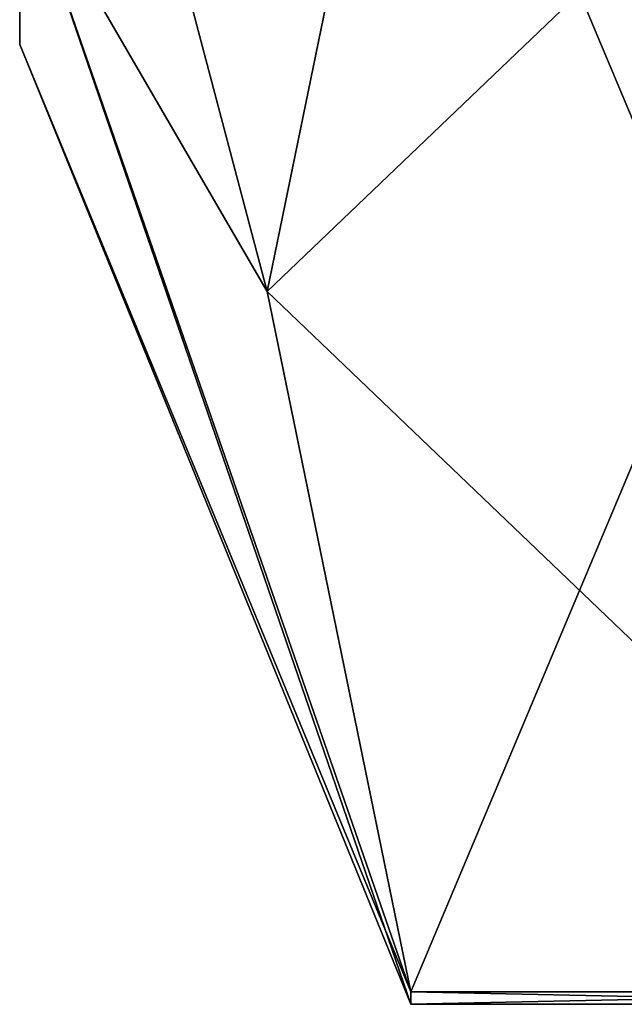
# Model space of a CAD drawing. Extents: x -23 to 470, y -2000 to 0.
# Tile 2 of 172: x -10.1 to -6.89, y -1989.6 to -1984.37. Entities that reach past the tile are written whole.
import ezdxf

# ---------------------------------------------------------------- set-up
doc = ezdxf.new("R2010")
doc.units = 0
doc.header["$LTSCALE"] = 64.024212
for name, color, linetype in [('1253', 7, 'CONTINUOUS'), ('1255', 7, 'CONTINUOUS'), ('1256', 7, 'CONTINUOUS'), ('1275', 7, 'CONTINUOUS'), ('1434', 7, 'CONTINUOUS')]:
    doc.layers.add(name, color=color, linetype=linetype)

msp = doc.modelspace()

# ---------------------------------------------------------------- linework, layer by layer
at = {"layer": '1253', "linetype": 'CONTINUOUS'}
for points in [[(-10.1, -1980.45, 33), (-10.1, -1979.3335, 28.8023), (-10.1, -1984.5, 33), (-10.1, -1980.45, 33)], [(-10.1, -1984.5, 33), (-10.1, -1979.3335, 28.8023), (-10.1, -1983.5483, 28.2165), (-10.1, -1984.5, 33)], [(-10.1, -1983.5483, 37.7835), (-10.1, -1980.45, 33), (-10.1, -1984.5, 33), (-10.1, -1983.5483, 37.7835)]]:
    msp.add_3dface(points, dxfattribs=at)
at = {"layer": '1255', "linetype": 'CONTINUOUS'}
for points in [[(-8.0232, -1982.093, 18.5815), (-4.9, -1989.5332, 31.4685), (-8.7857, -1985.8131, 25.025), (-8.0232, -1982.093, 18.5815)], [(-4.9, -1982.093, 18.5815), (-4.9, -1989.5332, 31.4685), (-8.0232, -1982.093, 18.5815), (-4.9, -1982.093, 18.5815)], [(-8.7857, -1985.8131, 25.025), (-4.9, -1989.5332, 31.4685), (-8.0232, -1989.5332, 31.4685), (-8.7857, -1985.8131, 25.025)]]:
    msp.add_3dface(points, dxfattribs=at)
at = {"layer": '1256', "linetype": 'CONTINUOUS'}
for points in [[(-8.0232, -1989.5332, 34.5315), (-4.9, -1982.093, 47.4185), (-8.7857, -1985.8131, 40.975), (-8.0232, -1989.5332, 34.5315)], [(-8.7857, -1985.8131, 40.975), (-4.9, -1982.093, 47.4185), (-8.0232, -1982.093, 47.4185), (-8.7857, -1985.8131, 40.975)], [(-4.9, -1989.5332, 34.5315), (-4.9, -1982.093, 47.4185), (-8.0232, -1989.5332, 34.5315), (-4.9, -1989.5332, 34.5315)]]:
    msp.add_3dface(points, dxfattribs=at)
at = {"layer": '1275', "linetype": 'CONTINUOUS'}
for points in [[(-10.1, -1980.8388, 41.8388), (-10.1, -1983.5483, 37.7835), (-8.7857, -1985.8131, 40.975), (-10.1, -1980.8388, 41.8388)], [(-10.1, -1980.8388, 41.8388), (-8.7857, -1985.8131, 40.975), (-8.0232, -1982.093, 47.4185), (-10.1, -1980.8388, 41.8388)], [(-10.1, -1983.5483, 28.2165), (-10.1, -1980.8388, 24.1612), (-8.7857, -1985.8131, 25.025), (-10.1, -1983.5483, 28.2165)], [(-10.1, -1980.8388, 24.1612), (-8.0232, -1982.093, 18.5815), (-8.7857, -1985.8131, 25.025), (-10.1, -1980.8388, 24.1612)], [(-10.1, -1983.5483, 37.7835), (-10.1, -1984.5, 33), (-8.0232, -1989.5332, 34.5315), (-10.1, -1983.5483, 37.7835)], [(-10.1, -1983.5483, 37.7835), (-8.0232, -1989.5332, 34.5315), (-8.7857, -1985.8131, 40.975), (-10.1, -1983.5483, 37.7835)], [(-10.1, -1984.5, 33), (-10.1, -1983.5483, 28.2165), (-8.0232, -1989.6, 33), (-10.1, -1984.5, 33)], [(-10.1, -1983.5483, 28.2165), (-8.7857, -1985.8131, 25.025), (-8.0232, -1989.5332, 31.4685), (-10.1, -1983.5483, 28.2165)], [(-10.1, -1983.5483, 28.2165), (-8.0232, -1989.5332, 31.4685), (-8.0232, -1989.6, 33), (-10.1, -1983.5483, 28.2165)], [(-8.0232, -1989.5332, 34.5315), (-10.1, -1984.5, 33), (-8.0232, -1989.6, 33), (-8.0232, -1989.5332, 34.5315)]]:
    msp.add_3dface(points, dxfattribs=at)
at = {"layer": '1434', "linetype": 'CONTINUOUS'}
for points in [[(-8.0232, -1989.5332, 31.4685), (-4.9, -1989.5332, 31.4685), (-4.9, -1989.6, 33.0102), (-8.0232, -1989.5332, 31.4685)], [(-8.0232, -1989.6, 33), (-8.0232, -1989.5332, 31.4685), (-4.9, -1989.6, 33.0102), (-8.0232, -1989.6, 33)], [(-4.9, -1989.5332, 34.5315), (-8.0232, -1989.5332, 34.5315), (-8.0232, -1989.6, 33), (-4.9, -1989.5332, 34.5315)], [(-4.9, -1989.5332, 34.5315), (-8.0232, -1989.6, 33), (-4.9, -1989.6, 33.0102), (-4.9, -1989.5332, 34.5315)]]:
    msp.add_3dface(points, dxfattribs=at)

doc.saveas('drawing.dxf')
